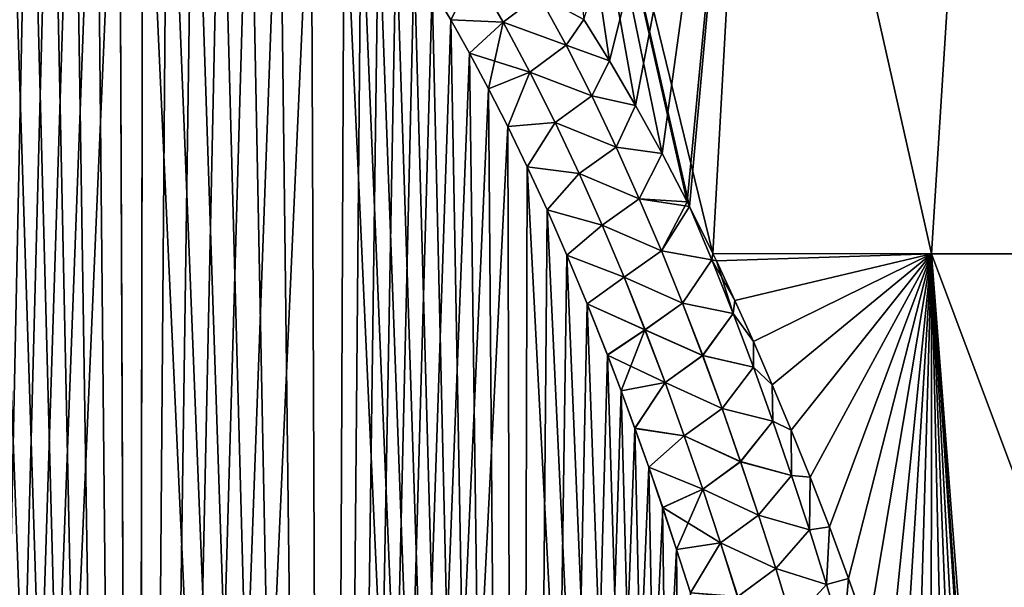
# Model space of a CAD drawing. Header units: metres. Extents: x -109 to 109, y -108 to 40.
# Tile 199 of 230: x 76 to 85, y -76 to -71. Entities that reach past the tile are written whole.
import ezdxf

# ---------------------------------------------------------------- set-up
doc = ezdxf.new("R2010")
doc.units = ezdxf.units.M
doc.layers.add('solid_K_24_42_17_000C74_XXXX', color=7, linetype='CONTINUOUS')

msp = doc.modelspace()

# ---------------------------------------------------------------- linework, layer by layer
at = {"layer": 'solid_K_24_42_17_000C74_XXXX'}
for points in [[(82.250099, -73.110161, 19.754965), (82.621407, -66.448959, 17.493975), (80.624214, -66.448959, 18.069357)], [(82.052193, -72.709373, 19.695793), (82.250099, -73.110161, 19.754965), (80.624214, -66.448959, 18.069357)], [(82.031761, -72.669174, 19.689854), (82.052193, -72.709373, 19.695793), (80.624214, -66.448959, 18.069357)], [(81.816513, -72.257339, 19.628799), (82.031761, -72.669174, 19.689854), (80.624214, -66.448959, 18.069357)], [(81.589897, -71.845703, 19.56732), (81.816513, -72.257339, 19.628799), (80.624214, -66.448959, 18.069357)], [(81.367188, -71.464607, 19.510334), (81.589897, -71.845703, 19.56732), (80.624214, -66.448959, 18.069357)], [(81.148972, -71.110413, 19.456972), (81.367188, -71.464607, 19.510334), (80.624214, -66.448959, 18.069357)], [(81.367134, -71.464523, -19.510321), (81.148911, -71.110321, -19.456959), (82.621407, -66.448959, -17.493975)], [(81.589851, -71.845627, -19.567308), (81.367134, -71.464523, -19.510321), (82.621407, -66.448959, -17.493975)], [(81.816475, -72.257263, -19.62879), (81.589851, -71.845627, -19.567308), (82.621407, -66.448959, -17.493975)], [(82.031738, -72.669136, -19.68985), (81.816475, -72.257263, -19.62879), (82.621407, -66.448959, -17.493975)], [(82.052193, -72.709373, -19.695793), (82.031738, -72.669136, -19.68985), (82.621407, -66.448959, -17.493975)], [(82.250099, -73.110161, -19.754965), (82.052193, -72.709373, -19.695793), (82.621407, -66.448959, -17.493975)], [(84.120277, -73.114449, -19.112885), (82.250099, -73.110161, -19.754965), (82.621407, -66.448959, -17.493975)], [(82.250099, -73.110161, 19.754965), (84.120232, -73.114449, 19.112902), (82.621407, -66.448959, 17.493975)], [(84.120277, -73.114449, -19.112885), (82.621407, -66.448959, -17.493975), (84.541618, -66.448959, -16.698597)], [(84.120232, -73.114449, 19.112902), (84.541618, -66.448959, 16.698597), (82.621407, -66.448959, 17.493975)], [(84.120232, -73.114449, 19.112902), (85.919769, -73.114449, 18.293139), (84.541618, -66.448959, 16.698597)], [(85.919846, -73.114449, -18.293098), (84.120277, -73.114449, -19.112885), (84.541618, -66.448959, -16.698597)], [(85.919846, -73.114449, -18.293098), (84.541618, -66.448959, -16.698597), (86.360703, -66.448959, -15.693223)], [(85.919769, -73.114449, 18.293139), (86.360703, -66.448959, 15.693223), (84.541618, -66.448959, 16.698597)], [(75.681244, -102.814331, -20.251242), (76.405571, -68.182953, -19.023493), (76.594582, -68.182961, -19.023493)], [(75.681244, -102.814331, -20.251242), (76.215759, -68.199432, -19.026066), (76.405571, -68.182953, -19.023493)], [(75.681244, -102.814331, -20.251242), (76.594582, -68.182961, -19.023493), (76.784386, -68.199455, -19.026068)], [(77.318756, -102.814331, 20.251242), (76.405418, -68.182961, 19.023493), (76.215614, -68.199455, 19.026068)], [(77.318756, -102.814331, 20.251242), (76.594429, -68.182953, 19.023493), (76.405418, -68.182961, 19.023493)], [(77.318756, -102.814331, 20.251242), (76.784241, -68.199432, 19.026066), (76.594429, -68.182953, 19.023493)], [(75.681244, -102.814331, -20.251242), (76.784386, -68.199455, -19.026068), (76.976753, -68.233284, -19.031321)], [(75.681244, -102.814331, -20.251242), (76.976753, -68.233284, -19.031321), (77.173737, -68.285675, -19.039452)], [(77.318756, -102.814331, 20.251242), (76.023247, -68.233284, 19.031321), (75.826263, -68.285675, 19.039452)], [(77.318756, -102.814331, 20.251242), (76.215614, -68.199455, 19.026068), (76.023247, -68.233284, 19.031321)], [(77.318756, -102.814331, 20.251242), (76.976601, -68.233246, 19.031315), (76.784241, -68.199432, 19.026066)], [(77.318756, -102.814331, 20.251242), (77.173576, -68.285622, 19.039444), (76.976601, -68.233246, 19.031315)], [(77.31842, -102.814346, -20.251226), (75.681244, -102.814331, -20.251242), (77.173737, -68.285675, -19.039452)], [(75.68158, -102.814346, 20.251226), (77.318756, -102.814331, 20.251242), (75.826263, -68.285675, 19.039452)], [(77.318756, -102.814331, 20.251242), (77.376816, -68.358505, 19.050756), (77.173576, -68.285622, 19.039444)], [(77.31842, -102.814346, -20.251226), (77.173737, -68.285675, -19.039452), (77.376976, -68.358566, -19.050766)], [(77.31842, -102.814346, -20.251226), (77.376976, -68.358566, -19.050766), (77.588249, -68.454819, -19.065685)], [(77.318756, -102.814331, 20.251242), (78.953644, -102.673706, 20.395807), (77.376816, -68.358505, 19.050756)], [(78.953644, -102.673706, 20.395807), (77.588089, -68.454735, 19.065672), (77.376816, -68.358505, 19.050756)], [(77.31842, -102.814346, -20.251226), (77.588249, -68.454819, -19.065685), (77.80957, -68.578156, -19.084776)], [(78.953644, -102.673706, 20.395807), (77.809395, -68.578056, 19.084759), (77.588089, -68.454735, 19.065672)], [(77.31842, -102.814346, -20.251226), (77.80957, -68.578156, -19.084776), (78.042549, -68.732887, -19.108707)], [(78.953644, -102.673706, 20.395807), (78.042381, -68.732773, 19.108688), (77.809395, -68.578056, 19.084759)], [(77.31842, -102.814346, -20.251226), (78.042549, -68.732887, -19.108707), (78.287987, -68.923813, -19.138193)], [(78.953644, -102.673706, 20.395807), (78.287819, -68.923676, 19.138172), (78.042381, -68.732773, 19.108688)], [(77.31842, -102.814346, -20.251226), (78.287987, -68.923813, -19.138193), (78.546318, -69.156433, -19.174006)], [(78.953644, -102.673706, 20.395807), (78.546143, -69.156273, 19.173981), (78.287819, -68.923676, 19.138172)], [(77.31842, -102.814346, -20.251226), (78.546318, -69.156433, -19.174006), (78.817192, -69.435509, -19.216848)], [(78.953644, -102.673706, 20.395807), (78.817009, -69.43531, 19.216818), (78.546143, -69.156273, 19.173981)], [(78.953392, -102.673737, -20.395773), (77.31842, -102.814346, -20.251226), (78.817192, -69.435509, -19.216848)], [(78.953644, -102.673706, 20.395807), (79.09951, -69.765579, 19.267323), (78.817009, -69.43531, 19.216818)], [(78.953392, -102.673737, -20.395773), (78.817192, -69.435509, -19.216848), (79.099701, -69.765816, -19.267359)], [(78.953392, -102.673737, -20.395773), (79.099701, -69.765816, -19.267359), (79.245087, -69.951653, -19.295689)], [(78.953644, -102.673706, 20.395807), (80.581215, -102.38932, 20.686823), (79.09951, -69.765579, 19.267323)], [(80.581215, -102.38932, 20.686823), (79.244896, -69.951401, 19.295649), (79.09951, -69.765579, 19.267323)], [(78.953392, -102.673737, -20.395773), (79.245087, -69.951653, -19.295689), (79.393105, -70.152138, -19.326176)], [(80.581215, -102.38932, 20.686823), (79.392914, -70.151871, 19.326134), (79.244896, -69.951401, 19.295649)], [(78.953392, -102.673737, -20.395773), (79.393105, -70.152138, -19.326176), (79.543716, -70.367676, -19.3589)], [(80.581215, -102.38932, 20.686823), (79.543526, -70.367393, 19.358856), (79.392914, -70.151871, 19.326134)], [(78.953392, -102.673737, -20.395773), (79.543716, -70.367676, -19.3589), (79.6968, -70.599709, -19.393965)], [(80.581215, -102.38932, 20.686823), (79.696609, -70.599411, 19.393919), (79.543526, -70.367393, 19.358856)], [(78.953392, -102.673737, -20.395773), (79.6968, -70.599709, -19.393965), (79.852356, -70.847992, -19.431431)], [(80.581215, -102.38932, 20.686823), (79.852165, -70.847679, 19.431383), (79.696609, -70.599411, 19.393919)], [(80.216705, -70.715759, 19.459885), (79.852165, -70.847679, 19.431383), (80.010063, -71.114059, 19.471367)], [(80.216835, -70.715668, -19.459875), (80.010254, -71.114388, -19.471415), (79.852356, -70.847992, -19.431431)], [(80.216705, -70.715759, 19.459885), (80.010063, -71.114059, 19.471367), (80.458458, -71.134254, 19.527035)], [(80.216835, -70.715668, -19.459875), (80.458603, -71.134163, -19.527029), (80.010254, -71.114388, -19.471415)], [(80.216705, -70.715759, 19.459885), (80.458458, -71.134254, 19.527035), (80.763405, -70.903267, 19.470772)], [(80.763481, -70.903229, -19.470753), (80.458603, -71.134163, -19.527029), (80.216835, -70.715668, -19.459875)], [(78.953392, -102.673737, -20.395773), (79.852356, -70.847992, -19.431431), (80.010254, -71.114388, -19.471415)], [(80.581215, -102.38932, 20.686823), (80.010063, -71.114059, 19.471367), (79.852165, -70.847679, 19.431383)], [(80.458458, -71.134254, 19.527035), (80.995644, -71.331337, 19.543076), (80.763405, -70.903267, 19.470772)], [(80.763481, -70.903229, -19.470753), (80.995728, -71.331291, -19.543053), (80.458603, -71.134163, -19.527029)], [(80.995644, -71.331337, 19.543076), (81.148972, -71.110413, 19.456972), (80.763405, -70.903267, 19.470772)], [(80.763481, -70.903229, -19.470753), (81.148911, -71.110321, -19.456959), (80.995728, -71.331291, -19.543053)], [(78.953392, -102.673737, -20.395773), (80.010254, -71.114388, -19.471415), (80.170494, -71.398582, -19.513977)], [(80.581215, -102.38932, 20.686823), (80.170311, -71.398247, 19.513927), (80.010063, -71.114059, 19.471367)], [(80.458458, -71.134254, 19.527035), (80.010063, -71.114059, 19.471367), (80.170311, -71.398247, 19.513927)], [(80.458603, -71.134163, -19.527029), (80.170494, -71.398582, -19.513977), (80.010254, -71.114388, -19.471415)], [(80.458458, -71.134254, 19.527035), (80.170311, -71.398247, 19.513927), (80.332771, -71.702003, 19.559177)], [(80.458603, -71.134163, -19.527029), (80.686905, -71.559875, -19.594736), (80.170494, -71.398582, -19.513977)], [(80.458458, -71.134254, 19.527035), (80.332771, -71.702003, 19.559177), (80.686745, -71.559967, 19.59474)], [(80.458458, -71.134254, 19.527035), (80.686745, -71.559967, 19.59474), (80.995644, -71.331337, 19.543076)], [(80.995728, -71.331291, -19.543053), (80.686905, -71.559875, -19.594736), (80.458603, -71.134163, -19.527029)], [(80.995644, -71.331337, 19.543076), (81.367188, -71.464607, 19.510334), (81.148972, -71.110413, 19.456972)], [(80.995728, -71.331291, -19.543053), (81.148911, -71.110321, -19.456959), (81.367134, -71.464523, -19.510321)], [(80.686745, -71.559967, 19.59474), (81.21524, -71.764435, 19.615459), (80.995644, -71.331337, 19.543076)], [(80.995728, -71.331291, -19.543053), (81.215347, -71.764381, -19.615437), (80.686905, -71.559875, -19.594736)], [(81.21524, -71.764435, 19.615459), (81.367188, -71.464607, 19.510334), (80.995644, -71.331337, 19.543076)], [(80.995728, -71.331291, -19.543053), (81.367134, -71.464523, -19.510321), (81.215347, -71.764381, -19.615437)], [(78.953392, -102.673737, -20.395773), (80.170494, -71.398582, -19.513977), (80.332954, -71.702354, -19.559229)], [(80.581215, -102.38932, 20.686823), (80.332771, -71.702003, 19.559177), (80.170311, -71.398247, 19.513927)], [(80.686905, -71.559875, -19.594736), (80.332954, -71.702354, -19.559229), (80.170494, -71.398582, -19.513977)], [(81.21524, -71.764435, 19.615459), (81.589897, -71.845703, 19.56732), (81.367188, -71.464607, 19.510334)], [(81.215347, -71.764381, -19.615437), (81.367134, -71.464523, -19.510321), (81.589851, -71.845627, -19.567308)], [(80.686905, -71.559875, -19.594736), (80.497597, -72.025963, -19.607243), (80.332954, -71.702354, -19.559229)], [(80.686905, -71.559875, -19.594736), (80.903297, -71.99157, -19.66279), (80.497597, -72.025963, -19.607243)], [(81.215347, -71.764381, -19.615437), (80.903297, -71.99157, -19.66279), (80.686905, -71.559875, -19.594736)], [(80.686745, -71.559967, 19.59474), (80.332771, -71.702003, 19.559177), (80.497421, -72.025597, 19.607189)], [(80.686745, -71.559967, 19.59474), (80.497421, -72.025597, 19.607189), (80.903122, -71.991669, 19.662792)], [(80.686745, -71.559967, 19.59474), (80.903122, -71.991669, 19.662792), (81.21524, -71.764435, 19.615459)], [(78.953392, -102.673737, -20.395773), (80.332954, -71.702354, -19.559229), (80.497597, -72.025963, -19.607243)], [(80.581215, -102.38932, 20.686823), (80.497421, -72.025597, 19.607189), (80.332771, -71.702003, 19.559177)], [(80.903122, -71.991669, 19.662792), (81.423508, -72.201874, 19.687798), (81.21524, -71.764435, 19.615459)], [(81.215347, -71.764381, -19.615437), (81.423622, -72.20182, -19.687773), (80.903297, -71.99157, -19.66279)], [(81.423508, -72.201874, 19.687798), (81.589897, -71.845703, 19.56732), (81.21524, -71.764435, 19.615459)], [(81.215347, -71.764381, -19.615437), (81.589851, -71.845627, -19.567308), (81.423622, -72.20182, -19.687773)], [(81.423508, -72.201874, 19.687798), (81.816513, -72.257339, 19.628799), (81.589897, -71.845703, 19.56732)], [(81.423622, -72.20182, -19.687773), (81.589851, -71.845627, -19.567308), (81.816475, -72.257263, -19.62879)], [(80.581047, -102.389359, -20.686785), (78.953392, -102.673737, -20.395773), (80.497597, -72.025963, -19.607243)], [(80.903122, -71.991669, 19.662792), (80.497421, -72.025597, 19.607189), (80.664146, -72.370087, 19.658054)], [(80.581215, -102.38932, 20.686823), (80.664146, -72.370087, 19.658054), (80.497421, -72.025597, 19.607189)], [(80.903297, -71.99157, -19.66279), (80.66433, -72.370461, -19.65811), (80.497597, -72.025963, -19.607243)], [(80.581047, -102.389359, -20.686785), (80.497597, -72.025963, -19.607243), (80.66433, -72.370461, -19.65811)], [(80.903122, -71.991669, 19.662792), (80.664146, -72.370087, 19.658054), (81.108734, -72.428528, 19.731043)], [(80.903297, -71.99157, -19.66279), (81.108925, -72.428429, -19.731043), (80.66433, -72.370461, -19.65811)], [(80.903122, -71.991669, 19.662792), (81.108734, -72.428528, 19.731043), (81.423508, -72.201874, 19.687798)], [(81.423622, -72.20182, -19.687773), (81.108925, -72.428429, -19.731043), (80.903297, -71.99157, -19.66279)], [(81.108734, -72.428528, 19.731043), (81.621574, -72.643066, 19.759989), (81.423508, -72.201874, 19.687798)], [(81.423622, -72.20182, -19.687773), (81.621712, -72.643005, -19.759962), (81.108925, -72.428429, -19.731043)], [(81.621574, -72.643066, 19.759989), (81.816513, -72.257339, 19.628799), (81.423508, -72.201874, 19.687798)], [(81.423622, -72.20182, -19.687773), (81.816475, -72.257263, -19.62879), (81.621712, -72.643005, -19.759962)], [(81.621574, -72.643066, 19.759989), (82.031761, -72.669174, 19.689854), (81.816513, -72.257339, 19.628799)], [(81.621712, -72.643005, -19.759962), (81.816475, -72.257263, -19.62879), (82.031738, -72.669136, -19.68985)], [(80.581047, -102.389359, -20.686785), (80.66433, -72.370461, -19.65811), (80.833023, -72.737328, -19.711922)], [(80.581215, -102.38932, 20.686823), (82.19519, -101.954964, 21.127884), (80.664146, -72.370087, 19.658054)], [(82.19519, -101.954964, 21.127884), (80.832855, -72.736946, 19.711866), (80.664146, -72.370087, 19.658054)], [(81.108734, -72.428528, 19.731043), (80.664146, -72.370087, 19.658054), (80.832855, -72.736946, 19.711866)], [(81.108925, -72.428429, -19.731043), (80.833023, -72.737328, -19.711922), (80.66433, -72.370461, -19.65811)], [(81.108734, -72.428528, 19.731043), (80.832855, -72.736946, 19.711866), (81.304619, -72.86982, 19.799362)], [(81.108925, -72.428429, -19.731043), (81.304832, -72.869713, -19.799366), (80.833023, -72.737328, -19.711922)], [(81.108734, -72.428528, 19.731043), (81.304619, -72.86982, 19.799362), (81.621574, -72.643066, 19.759989)], [(81.621712, -72.643005, -19.759962), (81.304832, -72.869713, -19.799366), (81.108925, -72.428429, -19.731043)], [(81.304619, -72.86982, 19.799362), (81.810471, -73.087494, 19.831947), (81.621574, -72.643066, 19.759989)], [(81.621712, -72.643005, -19.759962), (81.810623, -73.087433, -19.831921), (81.304832, -72.869713, -19.799366)], [(81.810471, -73.087494, 19.831947), (82.031761, -72.669174, 19.689854), (81.621574, -72.643066, 19.759989)], [(81.621712, -72.643005, -19.759962), (82.031738, -72.669136, -19.68985), (82.052193, -72.709373, -19.695793)], [(81.621712, -72.643005, -19.759962), (82.052193, -72.709373, -19.695793), (81.810623, -73.087433, -19.831921)], [(80.581047, -102.389359, -20.686785), (80.833023, -72.737328, -19.711922), (81.003662, -73.126572, -19.768749)], [(82.19519, -101.954964, 21.127884), (81.003487, -73.126167, 19.76869), (80.832855, -72.736946, 19.711866)], [(81.304619, -72.86982, 19.799362), (80.832855, -72.736946, 19.711866), (81.003487, -73.126167, 19.76869)], [(81.304832, -72.869713, -19.799366), (81.003662, -73.126572, -19.768749), (80.833023, -72.737328, -19.711922)], [(81.810471, -73.087494, 19.831947), (82.052193, -72.709373, 19.695793), (82.031761, -72.669174, 19.689854)], [(82.24276, -73.16642, 19.773003), (82.052193, -72.709373, 19.695793), (81.810471, -73.087494, 19.831947)], [(82.242775, -73.166412, -19.772997), (81.810623, -73.087433, -19.831921), (82.052193, -72.709373, -19.695793)], [(82.242775, -73.166412, -19.772997), (82.052193, -72.709373, -19.695793), (82.250099, -73.110161, -19.754965)], [(82.24276, -73.16642, 19.773003), (82.250099, -73.110161, 19.754965), (82.052193, -72.709373, 19.695793)], [(81.304619, -72.86982, 19.799362), (81.003487, -73.126167, 19.76869), (81.491676, -73.314941, 19.867645)], [(81.304832, -72.869713, -19.799366), (81.491905, -73.314835, -19.867653), (81.003662, -73.126572, -19.768749)], [(81.304619, -72.86982, 19.799362), (81.491676, -73.314941, 19.867645), (81.810471, -73.087494, 19.831947)], [(81.810623, -73.087433, -19.831921), (81.491905, -73.314835, -19.867653), (81.304832, -72.869713, -19.799366)], [(80.581047, -102.389359, -20.686785), (81.003662, -73.126572, -19.768749), (81.176056, -73.540688, -19.828699)], [(82.19519, -101.954964, 21.127884), (81.175888, -73.540276, 19.82864), (81.003487, -73.126167, 19.76869)], [(81.491676, -73.314941, 19.867645), (81.003487, -73.126167, 19.76869), (81.175888, -73.540276, 19.82864)], [(81.491905, -73.314835, -19.867653), (81.176056, -73.540688, -19.828699), (81.003662, -73.126572, -19.768749)], [(81.491676, -73.314941, 19.867645), (81.990921, -73.534821, 19.903608), (81.810471, -73.087494, 19.831947)], [(81.810623, -73.087433, -19.831921), (81.991089, -73.534752, -19.903582), (81.491905, -73.314835, -19.867653)], [(82.24276, -73.16642, 19.773003), (81.810471, -73.087494, 19.831947), (81.990921, -73.534821, 19.903608)], [(82.242775, -73.166412, -19.772997), (81.991089, -73.534752, -19.903582), (81.810623, -73.087433, -19.831921)], [(82.24276, -73.16642, 19.773003), (82.281288, -73.175339, 19.764591), (82.250099, -73.110161, 19.754965)], [(82.242775, -73.166412, -19.772997), (82.250099, -73.110161, -19.754965), (82.281265, -73.175285, -19.764582)], [(82.281265, -73.175285, -19.764582), (82.250099, -73.110161, -19.754965), (84.120277, -73.114449, -19.112885)], [(82.281288, -73.175339, 19.764591), (84.120232, -73.114449, 19.112902), (82.250099, -73.110161, 19.754965)], [(82.439224, -73.511826, -19.813992), (82.281265, -73.175285, -19.764582), (84.120277, -73.114449, -19.112885)], [(82.281288, -73.175339, 19.764591), (82.439255, -73.511879, 19.813999), (84.120232, -73.114449, 19.112902)], [(82.598679, -73.863953, -19.86533), (82.439224, -73.511826, -19.813992), (84.120277, -73.114449, -19.112885)], [(82.439255, -73.511879, 19.813999), (82.598701, -73.863998, 19.865337), (84.120232, -73.114449, 19.112902)], [(82.759293, -74.233383, -19.919027), (82.598679, -73.863953, -19.86533), (84.120277, -73.114449, -19.112885)], [(82.598701, -73.863998, 19.865337), (82.759315, -74.233429, 19.919033), (84.120232, -73.114449, 19.112902)], [(82.920998, -74.620529, -19.975046), (82.759293, -74.233383, -19.919027), (84.120277, -73.114449, -19.112885)], [(82.759315, -74.233429, 19.919033), (82.921013, -74.620567, 19.975052), (84.120232, -73.114449, 19.112902)], [(83.083908, -75.024734, -20.03299), (82.920998, -74.620529, -19.975046), (84.120277, -73.114449, -19.112885)], [(82.921013, -74.620567, 19.975052), (83.083923, -75.024773, 20.032995), (84.120232, -73.114449, 19.112902)], [(83.247681, -75.447899, -20.093294), (83.083908, -75.024734, -20.03299), (84.120277, -73.114449, -19.112885)], [(83.083923, -75.024773, 20.032995), (83.247696, -75.447929, 20.0933), (84.120232, -73.114449, 19.112902)], [(83.412071, -75.891281, -20.156181), (83.247681, -75.447899, -20.093294), (84.120277, -73.114449, -19.112885)], [(83.247696, -75.447929, 20.0933), (83.412079, -75.891312, 20.156185), (84.120232, -73.114449, 19.112902)], [(83.57724, -76.353622, -20.221031), (83.412071, -75.891281, -20.156181), (84.120277, -73.114449, -19.112885)], [(83.412079, -75.891312, 20.156185), (83.577255, -76.353645, 20.221035), (84.120232, -73.114449, 19.112902)], [(83.74292, -76.836754, -20.288193), (83.57724, -76.353622, -20.221031), (84.120277, -73.114449, -19.112885)], [(83.577255, -76.353645, 20.221035), (83.742928, -76.836784, 20.288197), (84.120232, -73.114449, 19.112902)], [(83.867287, -77.214142, -20.340364), (83.74292, -76.836754, -20.288193), (84.120277, -73.114449, -19.112885)], [(83.742928, -76.836784, 20.288197), (83.867294, -77.214172, 20.340368), (84.120232, -73.114449, 19.112902)], [(83.99176, -77.603966, -20.393824), (83.867287, -77.214142, -20.340364), (84.120277, -73.114449, -19.112885)], [(83.867294, -77.214172, 20.340368), (83.991768, -77.603989, 20.393827), (84.120232, -73.114449, 19.112902)], [(84.116379, -78.005875, -20.448359), (83.99176, -77.603966, -20.393824), (84.120277, -73.114449, -19.112885)], [(83.991768, -77.603989, 20.393827), (84.116379, -78.00589, 20.44836), (84.120232, -73.114449, 19.112902)], [(84.240959, -78.421036, -20.50419), (84.116379, -78.005875, -20.448359), (84.120277, -73.114449, -19.112885)], [(84.116379, -78.00589, 20.44836), (84.240967, -78.421051, 20.504192), (84.120232, -73.114449, 19.112902)], [(86.652809, -79.883408, 19.790863), (85.919769, -73.114449, 18.293139), (84.120232, -73.114449, 19.112902)], [(84.643341, -79.866241, 20.694881), (86.652809, -79.883408, 19.790863), (84.120232, -73.114449, 19.112902)], [(84.573433, -79.603867, 20.660805), (84.643341, -79.866241, 20.694881), (84.120232, -73.114449, 19.112902)], [(84.542999, -79.491188, 20.646095), (84.573433, -79.603867, 20.660805), (84.120232, -73.114449, 19.112902)], [(84.442482, -79.125221, 20.59798), (84.542999, -79.491188, 20.646095), (84.120232, -73.114449, 19.112902)], [(84.341827, -78.76815, 20.550554), (84.442482, -79.125221, 20.59798), (84.120232, -73.114449, 19.112902)], [(84.240967, -78.421051, 20.504192), (84.341827, -78.76815, 20.550554), (84.120232, -73.114449, 19.112902)], [(86.65284, -79.883408, -19.79085), (84.120277, -73.114449, -19.112885), (85.919846, -73.114449, -18.293098)], [(84.341827, -78.768135, -20.550552), (84.240959, -78.421036, -20.50419), (84.120277, -73.114449, -19.112885)], [(84.442482, -79.125214, -20.597979), (84.341827, -78.768135, -20.550552), (84.120277, -73.114449, -19.112885)], [(84.542999, -79.49118, -20.646093), (84.442482, -79.125214, -20.597979), (84.120277, -73.114449, -19.112885)], [(84.573433, -79.603867, -20.660805), (84.542999, -79.49118, -20.646093), (84.120277, -73.114449, -19.112885)], [(84.643341, -79.866241, -20.694881), (84.573433, -79.603867, -20.660805), (84.120277, -73.114449, -19.112885)], [(86.65284, -79.883408, -19.79085), (84.643341, -79.866241, -20.694881), (84.120277, -73.114449, -19.112885)], [(82.24276, -73.16642, 19.773003), (81.990921, -73.534821, 19.903608), (82.42411, -73.624306, 19.849417)], [(82.424141, -73.62429, -19.849403), (81.991089, -73.534752, -19.903582), (82.242775, -73.166412, -19.772997)], [(82.24276, -73.16642, 19.773003), (82.42411, -73.624306, 19.849417), (82.281288, -73.175339, 19.764591)], [(82.242775, -73.166412, -19.772997), (82.281265, -73.175285, -19.764582), (82.439224, -73.511826, -19.813992)], [(82.424141, -73.62429, -19.849403), (82.242775, -73.166412, -19.772997), (82.439224, -73.511826, -19.813992)], [(82.42411, -73.624306, 19.849417), (82.439255, -73.511879, 19.813999), (82.281288, -73.175339, 19.764591)], [(81.491676, -73.314941, 19.867645), (81.175888, -73.540276, 19.82864), (81.670593, -73.763474, 19.935808)], [(81.491905, -73.314835, -19.867653), (81.670837, -73.763367, -19.93582), (81.176056, -73.540688, -19.828699)], [(81.491676, -73.314941, 19.867645), (81.670593, -73.763474, 19.935808), (81.990921, -73.534821, 19.903608)], [(81.991089, -73.534752, -19.903582), (81.670837, -73.763367, -19.93582), (81.491905, -73.314835, -19.867653)], [(80.581047, -102.389359, -20.686785), (81.176056, -73.540688, -19.828699), (81.350204, -73.979164, -19.891829)], [(82.19519, -101.954964, 21.127884), (81.350044, -73.978752, 19.891769), (81.175888, -73.540276, 19.82864)], [(81.670593, -73.763474, 19.935808), (81.175888, -73.540276, 19.82864), (81.350044, -73.978752, 19.891769)], [(81.670837, -73.763367, -19.93582), (81.350204, -73.979164, -19.891829), (81.176056, -73.540688, -19.828699)], [(81.670593, -73.763474, 19.935808), (82.163635, -73.984711, 19.974915), (81.990921, -73.534821, 19.903608)], [(81.991089, -73.534752, -19.903582), (82.163826, -73.984634, -19.974886), (81.670837, -73.763367, -19.93582)], [(82.42411, -73.624306, 19.849417), (81.990921, -73.534821, 19.903608), (82.163635, -73.984711, 19.974915)], [(82.424141, -73.62429, -19.849403), (82.163826, -73.984634, -19.974886), (81.991089, -73.534752, -19.903582)], [(82.42411, -73.624306, 19.849417), (82.598701, -73.863998, 19.865337), (82.439255, -73.511879, 19.813999)], [(82.424141, -73.62429, -19.849403), (82.439224, -73.511826, -19.813992), (82.598679, -73.863953, -19.86533)], [(82.42411, -73.624306, 19.849417), (82.163635, -73.984711, 19.974915), (82.597588, -74.084274, 19.92528)], [(82.597641, -74.084259, -19.925261), (82.163826, -73.984634, -19.974886), (82.424141, -73.62429, -19.849403)], [(82.42411, -73.624306, 19.849417), (82.597588, -74.084274, 19.92528), (82.598701, -73.863998, 19.865337)], [(82.597641, -74.084259, -19.925261), (82.424141, -73.62429, -19.849403), (82.598679, -73.863953, -19.86533)], [(81.670593, -73.763474, 19.935808), (81.350044, -73.978752, 19.891769), (81.467003, -74.286041, 19.935671)], [(81.670837, -73.763367, -19.93582), (81.842278, -74.21489, -20.003794), (81.350204, -73.979164, -19.891829)], [(81.670593, -73.763474, 19.935808), (81.467003, -74.286041, 19.935671), (81.842018, -74.215004, 20.003778)], [(81.670593, -73.763474, 19.935808), (81.842018, -74.215004, 20.003778), (82.163635, -73.984711, 19.974915)], [(82.163826, -73.984634, -19.974886), (81.842278, -74.21489, -20.003794), (81.670837, -73.763367, -19.93582)], [(82.597588, -74.084274, 19.92528), (82.759315, -74.233429, 19.919033), (82.598701, -73.863998, 19.865337)], [(82.597641, -74.084259, -19.925261), (82.598679, -73.863953, -19.86533), (82.759293, -74.233383, -19.919027)], [(80.581047, -102.389359, -20.686785), (81.350204, -73.979164, -19.891829), (81.467163, -74.286469, -19.935732)], [(82.19519, -101.954964, 21.127884), (81.467003, -74.286041, 19.935671), (81.350044, -73.978752, 19.891769)], [(81.842278, -74.21489, -20.003794), (81.467163, -74.286469, -19.935732), (81.350204, -73.979164, -19.891829)], [(81.842018, -74.215004, 20.003778), (82.329247, -74.436874, 20.045813), (82.163635, -73.984711, 19.974915)], [(82.163826, -73.984634, -19.974886), (82.329453, -74.436798, -20.045786), (81.842278, -74.21489, -20.003794)], [(82.597588, -74.084274, 19.92528), (82.163635, -73.984711, 19.974915), (82.329247, -74.436874, 20.045813)], [(82.597641, -74.084259, -19.925261), (82.329453, -74.436798, -20.045786), (82.163826, -73.984634, -19.974886)], [(82.597588, -74.084274, 19.92528), (82.329247, -74.436874, 20.045813), (82.763809, -74.546143, 20.000555)], [(82.763878, -74.54612, -20.000532), (82.329453, -74.436798, -20.045786), (82.597641, -74.084259, -19.925261)], [(82.597588, -74.084274, 19.92528), (82.763809, -74.546143, 20.000555), (82.759315, -74.233429, 19.919033)], [(82.763878, -74.54612, -20.000532), (82.597641, -74.084259, -19.925261), (82.759293, -74.233383, -19.919027)], [(81.842018, -74.215004, 20.003778), (81.467003, -74.286041, 19.935671), (81.58461, -74.605751, 19.981054)], [(81.842278, -74.21489, -20.003794), (81.58477, -74.606178, -19.981115), (81.467163, -74.286469, -19.935732)], [(81.842018, -74.215004, 20.003778), (81.58461, -74.605751, 19.981054), (82.006523, -74.669197, 20.071487)], [(81.842278, -74.21489, -20.003794), (82.006798, -74.669083, -20.071507), (81.58477, -74.606178, -19.981115)], [(81.842018, -74.215004, 20.003778), (82.006523, -74.669197, 20.071487), (82.329247, -74.436874, 20.045813)], [(82.329453, -74.436798, -20.045786), (82.006798, -74.669083, -20.071507), (81.842278, -74.21489, -20.003794)], [(82.763878, -74.54612, -20.000532), (82.759293, -74.233383, -19.919027), (82.920998, -74.620529, -19.975046)], [(82.763809, -74.546143, 20.000555), (82.921013, -74.620567, 19.975052), (82.759315, -74.233429, 19.919033)], [(80.581047, -102.389359, -20.686785), (81.467163, -74.286469, -19.935732), (81.58477, -74.606178, -19.981115)], [(82.19519, -101.954964, 21.127884), (81.58461, -74.605751, 19.981054), (81.467003, -74.286041, 19.935671)], [(82.006523, -74.669197, 20.071487), (82.488228, -74.891113, 20.116262), (82.329247, -74.436874, 20.045813)], [(82.329453, -74.436798, -20.045786), (82.488449, -74.891037, -20.116236), (82.006798, -74.669083, -20.071507)], [(82.763809, -74.546143, 20.000555), (82.329247, -74.436874, 20.045813), (82.488228, -74.891113, 20.116262)], [(82.763878, -74.54612, -20.000532), (82.488449, -74.891037, -20.116236), (82.329453, -74.436798, -20.045786)], [(82.763809, -74.546143, 20.000555), (82.488228, -74.891113, 20.116262), (82.923256, -75.009735, 20.075212)], [(82.92334, -75.009705, -20.075184), (82.488449, -74.891037, -20.116236), (82.763878, -74.54612, -20.000532)], [(82.763809, -74.546143, 20.000555), (82.923256, -75.009735, 20.075212), (82.921013, -74.620567, 19.975052)], [(82.92334, -75.009705, -20.075184), (82.763878, -74.54612, -20.000532), (82.920998, -74.620529, -19.975046)], [(80.581047, -102.389359, -20.686785), (81.58477, -74.606178, -19.981115), (81.703049, -74.937737, -20.027988)], [(82.19519, -101.954964, 21.127884), (81.702896, -74.937302, 20.027927), (81.58461, -74.605751, 19.981054)], [(82.006523, -74.669197, 20.071487), (81.58461, -74.605751, 19.981054), (81.702896, -74.937302, 20.027927)], [(82.006798, -74.669083, -20.071507), (81.703049, -74.937737, -20.027988), (81.58477, -74.606178, -19.981115)], [(82.006523, -74.669197, 20.071487), (81.702896, -74.937302, 20.027927), (82.164551, -75.125801, 20.138884)], [(82.006798, -74.669083, -20.071507), (82.164841, -75.125687, -20.138906), (81.703049, -74.937737, -20.027988)], [(82.006523, -74.669197, 20.071487), (82.164551, -75.125801, 20.138884), (82.488228, -74.891113, 20.116262)], [(82.488449, -74.891037, -20.116236), (82.164841, -75.125687, -20.138906), (82.006798, -74.669083, -20.071507)], [(82.92334, -75.009705, -20.075184), (82.920998, -74.620529, -19.975046), (83.083908, -75.024734, -20.03299)], [(82.923256, -75.009735, 20.075212), (83.083923, -75.024773, 20.032995), (82.921013, -74.620567, 19.975052)], [(82.164551, -75.125801, 20.138884), (82.641014, -75.347237, 20.186226), (82.488228, -74.891113, 20.116262)], [(82.488449, -74.891037, -20.116236), (82.641251, -75.34716, -20.186199), (82.164841, -75.125687, -20.138906)], [(82.923256, -75.009735, 20.075212), (82.488228, -74.891113, 20.116262), (82.641014, -75.347237, 20.186226)], [(82.92334, -75.009705, -20.075184), (82.641251, -75.34716, -20.186199), (82.488449, -74.891037, -20.116236)], [(80.581047, -102.389359, -20.686785), (81.703049, -74.937737, -20.027988), (81.821892, -75.282333, -20.076376)], [(82.19519, -101.954964, 21.127884), (81.821747, -75.281898, 20.076315), (81.702896, -74.937302, 20.027927)], [(82.164551, -75.125801, 20.138884), (81.702896, -74.937302, 20.027927), (81.821747, -75.281898, 20.076315)], [(82.164841, -75.125687, -20.138906), (81.821892, -75.282333, -20.076376), (81.703049, -74.937737, -20.027988)], [(82.923256, -75.009735, 20.075212), (82.641014, -75.347237, 20.186226), (83.076416, -75.474899, 20.149221)], [(83.076523, -75.474869, -20.149187), (82.641251, -75.34716, -20.186199), (82.92334, -75.009705, -20.075184)], [(82.923256, -75.009735, 20.075212), (83.076416, -75.474899, 20.149221), (83.083923, -75.024773, 20.032995)], [(83.076523, -75.474869, -20.149187), (82.92334, -75.009705, -20.075184), (83.083908, -75.024734, -20.03299)], [(83.076416, -75.474899, 20.149221), (83.247696, -75.447929, 20.0933), (83.083923, -75.024773, 20.032995)], [(83.076523, -75.474869, -20.149187), (83.083908, -75.024734, -20.03299), (83.247681, -75.447899, -20.093294)], [(82.164551, -75.125801, 20.138884), (81.821747, -75.281898, 20.076315), (81.94104, -75.640594, 20.12624)], [(82.164841, -75.125687, -20.138906), (82.316833, -75.584473, -20.205944), (81.821892, -75.282333, -20.076376)], [(82.164551, -75.125801, 20.138884), (81.94104, -75.640594, 20.12624), (82.316528, -75.584595, 20.205917)], [(82.164551, -75.125801, 20.138884), (82.316528, -75.584595, 20.205917), (82.641014, -75.347237, 20.186226)], [(82.641251, -75.34716, -20.186199), (82.316833, -75.584473, -20.205944), (82.164841, -75.125687, -20.138906)], [(80.581047, -102.389359, -20.686785), (81.821892, -75.282333, -20.076376), (81.941185, -75.641037, -20.126301)], [(82.19519, -101.954964, 21.127884), (81.94104, -75.640594, 20.12624), (81.821747, -75.281898, 20.076315)], [(82.316833, -75.584473, -20.205944), (81.941185, -75.641037, -20.126301), (81.821892, -75.282333, -20.076376)], [(82.316528, -75.584595, 20.205917), (82.78804, -75.805069, 20.255669), (82.641014, -75.347237, 20.186226)], [(82.641251, -75.34716, -20.186199), (82.788292, -75.804985, -20.255642), (82.316833, -75.584473, -20.205944)], [(83.076416, -75.474899, 20.149221), (82.641014, -75.347237, 20.186226), (82.78804, -75.805069, 20.255669)], [(83.076523, -75.474869, -20.149187), (82.788292, -75.804985, -20.255642), (82.641251, -75.34716, -20.186199)], [(83.076416, -75.474899, 20.149221), (82.78804, -75.805069, 20.255669), (83.223717, -75.941498, 20.222559)], [(83.223846, -75.94146, -20.222521), (82.788292, -75.804985, -20.255642), (83.076523, -75.474869, -20.149187)], [(83.076416, -75.474899, 20.149221), (83.223717, -75.941498, 20.222559), (83.247696, -75.447929, 20.0933)], [(83.223846, -75.94146, -20.222521), (83.076523, -75.474869, -20.149187), (83.247681, -75.447899, -20.093294)], [(83.223717, -75.941498, 20.222559), (83.412079, -75.891312, 20.156185), (83.247696, -75.447929, 20.0933)], [(83.223846, -75.94146, -20.222521), (83.247681, -75.447899, -20.093294), (83.412071, -75.891281, -20.156181)], [(82.316528, -75.584595, 20.205917), (81.94104, -75.640594, 20.12624), (82.060883, -76.012459, 20.177713)], [(82.316833, -75.584473, -20.205944), (82.06102, -76.012901, -20.177774), (81.941185, -75.641037, -20.126301)], [(82.316528, -75.584595, 20.205917), (82.060883, -76.012459, 20.177713), (82.462845, -76.045341, 20.272541)], [(82.316833, -75.584473, -20.205944), (82.463165, -76.045227, -20.272573), (82.06102, -76.012901, -20.177774)], [(82.316528, -75.584595, 20.205917), (82.462845, -76.045341, 20.272541), (82.78804, -75.805069, 20.255669)], [(82.788292, -75.804985, -20.255642), (82.463165, -76.045227, -20.272573), (82.316833, -75.584473, -20.205944)], [(80.581047, -102.389359, -20.686785), (81.941185, -75.641037, -20.126301), (82.06102, -76.012901, -20.177774)], [(82.19519, -101.954964, 21.127884), (82.060883, -76.012459, 20.177713), (81.94104, -75.640594, 20.12624)], [(82.462845, -76.045341, 20.272541), (82.929626, -76.264465, 20.324558), (82.78804, -75.805069, 20.255669)], [(82.788292, -75.804985, -20.255642), (82.929901, -76.264374, -20.324533), (82.463165, -76.045227, -20.272573)], [(83.223717, -75.941498, 20.222559), (82.78804, -75.805069, 20.255669), (82.929626, -76.264465, 20.324558)], [(83.223846, -75.94146, -20.222521), (82.929901, -76.264374, -20.324533), (82.788292, -75.804985, -20.255642)], [(83.223717, -75.941498, 20.222559), (83.365486, -76.409431, 20.2952), (83.412079, -75.891312, 20.156185)], [(83.365631, -76.409393, -20.295158), (83.223846, -75.94146, -20.222521), (83.412071, -75.891281, -20.156181)], [(83.365486, -76.409431, 20.2952), (83.577255, -76.353645, 20.221035), (83.412079, -75.891312, 20.156185)], [(83.365631, -76.409393, -20.295158), (83.412071, -75.891281, -20.156181), (83.57724, -76.353622, -20.221031)], [(83.223717, -75.941498, 20.222559), (82.929626, -76.264465, 20.324558), (83.365486, -76.409431, 20.2952)], [(83.365631, -76.409393, -20.295158), (82.929901, -76.264374, -20.324533), (83.223846, -75.94146, -20.222521)]]:
    msp.add_3dface(points, dxfattribs=at)

doc.saveas('drawing.dxf')
